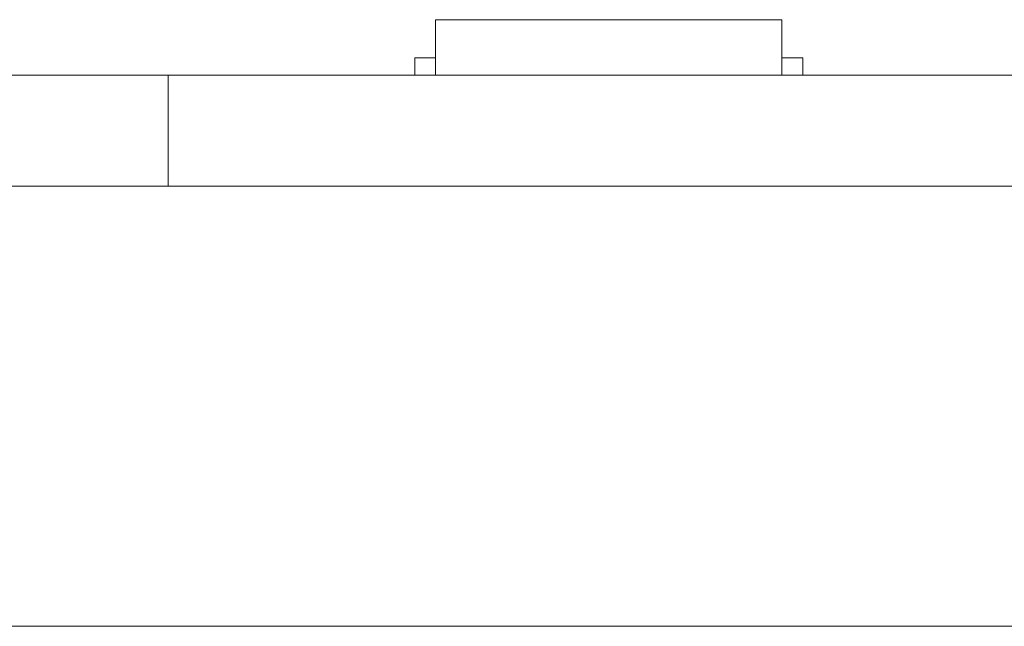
# Model space of a CAD drawing. Header units: inches. Extents: x 513 to 854, y 267 to 501.
# Tile 102 of 214: x 675.15 to 689.37, y 395.53 to 404.28. Entities that reach past the tile are written whole.
import ezdxf

# ---------------------------------------------------------------- set-up
doc = ezdxf.new("R2010")
doc.units = ezdxf.units.IN
doc.header["$MEASUREMENT"] = 0
doc.layers.add('1', color=7, linetype='Continuous')

# ---------------------------------------------------------------- blocks, each defined once
blk = doc.blocks.new('block 13')
at = {"layer": '1', "color": 8, "lineweight": 18, "true_color": 0x808080}
blk.add_lwpolyline([(522.61, 395.533), (810.31, 395.533)], dxfattribs=at)
blk = doc.blocks.new('block 1843')
at = {"layer": '1', "color": 155, "lineweight": 18, "true_color": 0x4c7299}
blk.add_lwpolyline([(681.158, 404.283), (686.158, 404.283)], dxfattribs=at)
blk = doc.blocks.new('block 1845')
at = {"layer": '1', "color": 155, "lineweight": 18, "true_color": 0x4c7299}
blk.add_lwpolyline([(680.858, 403.733), (681.158, 403.733)], dxfattribs=at)
blk = doc.blocks.new('block 1846')
at = {"layer": '1', "color": 155, "lineweight": 18, "true_color": 0x4c7299}
blk.add_lwpolyline([(686.458, 403.733), (686.158, 403.733)], dxfattribs=at)
blk = doc.blocks.new('block 2040')
at = {"layer": '1', "color": 155, "lineweight": 18, "true_color": 0x4c7299}
blk.add_lwpolyline([(681.158, 404.283), (681.158, 403.483)], dxfattribs=at)
blk = doc.blocks.new('block 2041')
at = {"layer": '1', "color": 155, "lineweight": 18, "true_color": 0x4c7299}
blk.add_lwpolyline([(686.158, 404.283), (686.158, 403.483)], dxfattribs=at)
blk = doc.blocks.new('block 2042')
at = {"layer": '1', "color": 155, "lineweight": 18, "true_color": 0x4c7299}
blk.add_lwpolyline([(680.858, 403.733), (680.858, 403.483)], dxfattribs=at)
blk = doc.blocks.new('block 2043')
at = {"layer": '1', "color": 155, "lineweight": 18, "true_color": 0x4c7299}
blk.add_lwpolyline([(686.458, 403.733), (686.458, 403.483)], dxfattribs=at)
blk = doc.blocks.new('block 2062')
at = {"layer": '1', "color": 155, "lineweight": 18, "true_color": 0x4c7299}
blk.add_lwpolyline([(677.298, 401.883), (677.298, 403.483)], dxfattribs=at)
blk = doc.blocks.new('block 2168')
at = {"layer": '1', "color": 18, "lineweight": 13, "true_color": 0x4c0000}
blk.add_lwpolyline([(779.081, 403.483), (677.298, 403.483)], dxfattribs=at)
blk = doc.blocks.new('block 2177')
at = {"layer": '1', "color": 18, "lineweight": 13, "true_color": 0x4c0000}
blk.add_lwpolyline([(686.247, 403.483), (683.187, 403.483)], dxfattribs=at)
blk = doc.blocks.new('block 2186')
at = {"layer": '1', "color": 18, "lineweight": 13, "true_color": 0x4c0000}
blk.add_lwpolyline([(779.081, 403.483), (677.298, 403.483)], dxfattribs=at)
blk = doc.blocks.new('block 2193')
at = {"layer": '1', "color": 18, "lineweight": 13, "true_color": 0x4c0000}
blk.add_lwpolyline([(686.247, 403.483), (683.187, 403.483)], dxfattribs=at)
blk = doc.blocks.new('block 2240')
at = {"layer": '1', "color": 18, "lineweight": 13, "true_color": 0x4c0000}
blk.add_lwpolyline([(677.298, 403.483), (790.42, 403.483)], dxfattribs=at)
blk = doc.blocks.new('block 2254')
at = {"layer": '1', "color": 18, "lineweight": 13, "true_color": 0x4c0000}
blk.add_lwpolyline([(686.247, 403.483), (683.187, 403.483)], dxfattribs=at)
blk = doc.blocks.new('block 2255')
at = {"layer": '1', "color": 18, "lineweight": 13, "true_color": 0x4c0000}
blk.add_lwpolyline([(680.187, 403.483), (680.587, 403.483)], dxfattribs=at)
blk = doc.blocks.new('block 2266')
at = {"layer": '1', "color": 18, "lineweight": 13, "true_color": 0x4c0000}
blk.add_lwpolyline([(677.298, 403.483), (790.42, 403.483)], dxfattribs=at)
blk = doc.blocks.new('block 2284')
at = {"layer": '1', "color": 18, "lineweight": 13, "true_color": 0x4c0000}
blk.add_lwpolyline([(680.187, 403.483), (680.587, 403.483)], dxfattribs=at)
blk = doc.blocks.new('block 2287')
at = {"layer": '1', "color": 18, "lineweight": 13, "true_color": 0x4c0000}
blk.add_lwpolyline([(686.247, 403.483), (683.187, 403.483)], dxfattribs=at)
blk = doc.blocks.new('block 6018')
at = {"layer": '1', "color": 155, "lineweight": 18, "true_color": 0x4c7299}
blk.add_lwpolyline([(677.298, 403.483), (677.286, 403.483), (677.25, 403.483), (677.189, 403.483), (677.104, 403.483), (676.994, 403.483), (676.863, 403.483), (676.712, 403.483), (676.544, 403.483), (676.362, 403.483), (676.171, 403.483), (675.969, 403.483), (675.752, 403.483), (675.524, 403.483), (675.048, 403.483), (674.572, 403.483), (674.344, 403.483), (674.128, 403.483), (673.925, 403.483), (673.734, 403.483), (673.553, 403.483), (673.385, 403.483), (673.234, 403.483), (673.102, 403.483), (672.993, 403.483), (672.907, 403.483), (672.847, 403.483), (672.81, 403.483), (672.798, 403.483)], dxfattribs=at)
blk = doc.blocks.new('block 6027')
at = {"layer": '1', "color": 155, "lineweight": 18, "true_color": 0x4c7299}
blk.add_lwpolyline([(779.081, 403.483), (677.298, 403.483)], dxfattribs=at)
blk = doc.blocks.new('block 6029')
at = {"layer": '1', "color": 155, "lineweight": 18, "true_color": 0x4c7299}
blk.add_lwpolyline([(677.298, 401.883), (677.286, 401.883), (677.25, 401.883), (677.189, 401.883), (677.104, 401.883), (676.994, 401.883), (676.863, 401.883), (676.712, 401.883), (676.544, 401.883), (676.362, 401.883), (676.171, 401.883), (675.969, 401.883), (675.752, 401.883), (675.524, 401.883), (675.048, 401.883), (674.572, 401.883), (674.344, 401.883), (674.128, 401.883), (673.925, 401.883), (673.734, 401.883), (673.553, 401.883), (673.385, 401.883), (673.234, 401.883), (673.102, 401.883), (672.993, 401.883), (672.907, 401.883), (672.847, 401.883), (672.81, 401.883), (672.798, 401.883)], dxfattribs=at)
blk = doc.blocks.new('block 6030')
at = {"layer": '1', "color": 155, "lineweight": 18, "true_color": 0x4c7299}
blk.add_lwpolyline([(779.081, 401.883), (677.298, 401.883)], dxfattribs=at)
blk = doc.blocks.new('block 6041')
at = {"layer": '1', "color": 18, "lineweight": 18, "true_color": 0x4c0000}
for points in [[(626.452, 403.483), (645.651, 403.483), (655.25, 403.483), (660.049, 403.483), (661.249, 403.483), (661.527, 403.483), (663.246, 403.483), (665.487, 403.483), (666.496, 403.483), (671.296, 403.483), (672.495, 403.483), (672.844, 403.483), (674.49, 403.483), (676.763, 403.483), (677.742, 403.483), (696.94, 403.483), (735.337, 403.483), (773.734, 403.483)], [(746.445, 403.483), (708.048, 403.483), (688.849, 403.483), (679.25, 403.483), (678.05, 403.483), (677.298, 403.483), (676.956, 403.483), (676.041, 403.483), (673.671, 403.483), (672.932, 403.483), (672.798, 403.483)]]:
    blk.add_lwpolyline(points, dxfattribs=at)
blk = doc.blocks.new('block 6079')
at = {"layer": '1', "color": 18, "lineweight": 18, "true_color": 0x4c0000}
blk.add_open_spline([(676.339, 403.483), (676.343, 403.483), (676.349, 403.483), (676.349, 403.483), (676.349, 403.483), (676.358, 403.483), (676.358, 403.483), (676.358, 403.483), (676.368, 403.483), (676.368, 403.483), (676.368, 403.483), (676.381, 403.483), (676.381, 403.483), (676.381, 403.483), (676.396, 403.483), (676.396, 403.483), (676.396, 403.483), (676.413, 403.483), (676.413, 403.483), (676.413, 403.483), (676.431, 403.483), (676.431, 403.483), (676.431, 403.483), (676.451, 403.483), (676.451, 403.483), (676.451, 403.483), (676.471, 403.483), (676.471, 403.483), (676.471, 403.483), (676.492, 403.483), (676.492, 403.483), (676.492, 403.483), (676.515, 403.483), (676.515, 403.483), (676.515, 403.483), (676.539, 403.483), (676.539, 403.483), (676.539, 403.483), (676.589, 403.483), (676.589, 403.483), (676.589, 403.483), (676.639, 403.483), (676.639, 403.483), (676.639, 403.483), (676.663, 403.483), (676.663, 403.483), (676.663, 403.483), (676.686, 403.483), (676.686, 403.483), (676.686, 403.483), (676.707, 403.483), (676.707, 403.483), (676.707, 403.483), (676.727, 403.483), (676.727, 403.483), (676.727, 403.483), (676.747, 403.483), (676.747, 403.483), (676.747, 403.483), (676.765, 403.483), (676.765, 403.483), (676.765, 403.483), (676.782, 403.483), (676.782, 403.483), (676.782, 403.483), (676.797, 403.483), (676.797, 403.483), (676.797, 403.483), (676.81, 403.483), (676.81, 403.483), (676.81, 403.483), (676.82, 403.483), (676.82, 403.483), (676.82, 403.483), (676.829, 403.483), (676.829, 403.483), (676.829, 403.483), (676.834, 403.483), (676.834, 403.483), (676.834, 403.483), (676.829, 403.483), (676.829, 403.483), (676.829, 403.483), (676.82, 403.483), (676.82, 403.483), (676.82, 403.483), (676.81, 403.483), (676.81, 403.483), (676.81, 403.483), (676.797, 403.483), (676.797, 403.483), (676.797, 403.483), (676.782, 403.483), (676.782, 403.483), (676.782, 403.483), (676.765, 403.483), (676.765, 403.483), (676.765, 403.483), (676.747, 403.483), (676.747, 403.483), (676.747, 403.483), (676.727, 403.483), (676.727, 403.483), (676.727, 403.483), (676.707, 403.483), (676.707, 403.483), (676.707, 403.483), (676.686, 403.483), (676.686, 403.483), (676.686, 403.483), (676.663, 403.483), (676.663, 403.483), (676.663, 403.483), (676.639, 403.483), (676.639, 403.483), (676.639, 403.483), (676.589, 403.483), (676.589, 403.483), (676.589, 403.483), (676.539, 403.483), (676.539, 403.483), (676.539, 403.483), (676.515, 403.483), (676.515, 403.483), (676.515, 403.483), (676.492, 403.483), (676.492, 403.483), (676.492, 403.483), (676.471, 403.483), (676.471, 403.483), (676.471, 403.483), (676.451, 403.483), (676.451, 403.483), (676.451, 403.483), (676.431, 403.483), (676.431, 403.483), (676.431, 403.483), (676.413, 403.483), (676.413, 403.483), (676.413, 403.483), (676.396, 403.483), (676.396, 403.483), (676.396, 403.483), (676.381, 403.483), (676.381, 403.483), (676.381, 403.483), (676.368, 403.483), (676.368, 403.483), (676.368, 403.483), (676.358, 403.483), (676.358, 403.483), (676.358, 403.483), (676.349, 403.483), (676.349, 403.483), (676.349, 403.483), (676.343, 403.483), (676.343, 403.483)], degree=3, knots=[0, 0, 0, 0, 1, 1, 1, 2, 2, 2, 3, 3, 3, 4, 4, 4, 5, 5, 5, 6, 6, 6, 7, 7, 7, 8, 8, 8, 9, 9, 9, 10, 10, 10, 11, 11, 11, 12, 12, 12, 13, 13, 13, 14, 14, 14, 15, 15, 15, 16, 16, 16, 17, 17, 17, 18, 18, 18, 19, 19, 19, 20, 20, 20, 21, 21, 21, 22, 22, 22, 23, 23, 23, 24, 24, 24, 25, 25, 25, 26, 26, 26, 27, 27, 27, 28, 28, 28, 29, 29, 29, 30, 30, 30, 31, 31, 31, 32, 32, 32, 33, 33, 33, 34, 34, 34, 35, 35, 35, 36, 36, 36, 37, 37, 37, 38, 38, 38, 39, 39, 39, 40, 40, 40, 41, 41, 41, 42, 42, 42, 43, 43, 43, 44, 44, 44, 45, 45, 45, 46, 46, 46, 47, 47, 47, 48, 48, 48, 49, 49, 49, 50, 50, 50, 51, 51, 51, 52, 52, 52, 52], dxfattribs=at)
blk = doc.blocks.new('block 6150')
at = {"layer": '1', "color": 18, "lineweight": 18, "true_color": 0x4c0000}
blk.add_open_spline([(678.997, 403.483), (679.002, 403.483), (679.008, 403.483), (679.008, 403.483), (679.008, 403.483), (679.016, 403.483), (679.016, 403.483), (679.016, 403.483), (679.027, 403.483), (679.027, 403.483), (679.027, 403.483), (679.04, 403.483), (679.04, 403.483), (679.04, 403.483), (679.054, 403.483), (679.054, 403.483), (679.054, 403.483), (679.071, 403.483), (679.071, 403.483), (679.071, 403.483), (679.089, 403.483), (679.089, 403.483), (679.089, 403.483), (679.109, 403.483), (679.109, 403.483), (679.109, 403.483), (679.129, 403.483), (679.129, 403.483), (679.129, 403.483), (679.151, 403.483), (679.151, 403.483), (679.151, 403.483), (679.174, 403.483), (679.174, 403.483), (679.174, 403.483), (679.197, 403.483), (679.197, 403.483), (679.197, 403.483), (679.247, 403.483), (679.247, 403.483), (679.247, 403.483), (679.297, 403.483), (679.297, 403.483), (679.297, 403.483), (679.321, 403.483), (679.321, 403.483), (679.321, 403.483), (679.344, 403.483), (679.344, 403.483), (679.344, 403.483), (679.365, 403.483), (679.365, 403.483), (679.365, 403.483), (679.386, 403.483), (679.386, 403.483), (679.386, 403.483), (679.405, 403.483), (679.405, 403.483), (679.405, 403.483), (679.423, 403.483), (679.423, 403.483), (679.423, 403.483), (679.44, 403.483), (679.44, 403.483), (679.44, 403.483), (679.455, 403.483), (679.455, 403.483), (679.455, 403.483), (679.468, 403.483), (679.468, 403.483), (679.468, 403.483), (679.479, 403.483), (679.479, 403.483), (679.479, 403.483), (679.487, 403.483), (679.487, 403.483), (679.487, 403.483), (679.493, 403.483), (679.493, 403.483), (679.493, 403.483), (679.487, 403.483), (679.487, 403.483), (679.487, 403.483), (679.479, 403.483), (679.479, 403.483), (679.479, 403.483), (679.468, 403.483), (679.468, 403.483), (679.468, 403.483), (679.455, 403.483), (679.455, 403.483), (679.455, 403.483), (679.44, 403.483), (679.44, 403.483), (679.44, 403.483), (679.423, 403.483), (679.423, 403.483), (679.423, 403.483), (679.405, 403.483), (679.405, 403.483), (679.405, 403.483), (679.386, 403.483), (679.386, 403.483), (679.386, 403.483), (679.365, 403.483), (679.365, 403.483), (679.365, 403.483), (679.344, 403.483), (679.344, 403.483), (679.344, 403.483), (679.321, 403.483), (679.321, 403.483), (679.321, 403.483), (679.297, 403.483), (679.297, 403.483), (679.297, 403.483), (679.247, 403.483), (679.247, 403.483), (679.247, 403.483), (679.197, 403.483), (679.197, 403.483), (679.197, 403.483), (679.174, 403.483), (679.174, 403.483), (679.174, 403.483), (679.151, 403.483), (679.151, 403.483), (679.151, 403.483), (679.129, 403.483), (679.129, 403.483), (679.129, 403.483), (679.109, 403.483), (679.109, 403.483), (679.109, 403.483), (679.089, 403.483), (679.089, 403.483), (679.089, 403.483), (679.071, 403.483), (679.071, 403.483), (679.071, 403.483), (679.054, 403.483), (679.054, 403.483), (679.054, 403.483), (679.04, 403.483), (679.04, 403.483), (679.04, 403.483), (679.027, 403.483), (679.027, 403.483), (679.027, 403.483), (679.016, 403.483), (679.016, 403.483), (679.016, 403.483), (679.008, 403.483), (679.008, 403.483), (679.008, 403.483), (679.002, 403.483), (679.002, 403.483)], degree=3, knots=[0, 0, 0, 0, 1, 1, 1, 2, 2, 2, 3, 3, 3, 4, 4, 4, 5, 5, 5, 6, 6, 6, 7, 7, 7, 8, 8, 8, 9, 9, 9, 10, 10, 10, 11, 11, 11, 12, 12, 12, 13, 13, 13, 14, 14, 14, 15, 15, 15, 16, 16, 16, 17, 17, 17, 18, 18, 18, 19, 19, 19, 20, 20, 20, 21, 21, 21, 22, 22, 22, 23, 23, 23, 24, 24, 24, 25, 25, 25, 26, 26, 26, 27, 27, 27, 28, 28, 28, 29, 29, 29, 30, 30, 30, 31, 31, 31, 32, 32, 32, 33, 33, 33, 34, 34, 34, 35, 35, 35, 36, 36, 36, 37, 37, 37, 38, 38, 38, 39, 39, 39, 40, 40, 40, 41, 41, 41, 42, 42, 42, 43, 43, 43, 44, 44, 44, 45, 45, 45, 46, 46, 46, 47, 47, 47, 48, 48, 48, 49, 49, 49, 50, 50, 50, 51, 51, 51, 52, 52, 52, 52], dxfattribs=at)
blk = doc.blocks.new('block 6151')
at = {"layer": '1', "color": 18, "lineweight": 18, "true_color": 0x4c0000}
blk.add_open_spline([(687.797, 403.483), (687.802, 403.483), (687.808, 403.483), (687.808, 403.483), (687.808, 403.483), (687.816, 403.483), (687.816, 403.483), (687.816, 403.483), (687.827, 403.483), (687.827, 403.483), (687.827, 403.483), (687.84, 403.483), (687.84, 403.483), (687.84, 403.483), (687.854, 403.483), (687.854, 403.483), (687.854, 403.483), (687.871, 403.483), (687.871, 403.483), (687.871, 403.483), (687.889, 403.483), (687.889, 403.483), (687.889, 403.483), (687.909, 403.483), (687.909, 403.483), (687.909, 403.483), (687.929, 403.483), (687.929, 403.483), (687.929, 403.483), (687.951, 403.483), (687.951, 403.483), (687.951, 403.483), (687.974, 403.483), (687.974, 403.483), (687.974, 403.483), (687.997, 403.483), (687.997, 403.483), (687.997, 403.483), (688.047, 403.483), (688.047, 403.483), (688.047, 403.483), (688.097, 403.483), (688.097, 403.483), (688.097, 403.483), (688.121, 403.483), (688.121, 403.483), (688.121, 403.483), (688.144, 403.483), (688.144, 403.483), (688.144, 403.483), (688.165, 403.483), (688.165, 403.483), (688.165, 403.483), (688.186, 403.483), (688.186, 403.483), (688.186, 403.483), (688.205, 403.483), (688.205, 403.483), (688.205, 403.483), (688.223, 403.483), (688.223, 403.483), (688.223, 403.483), (688.24, 403.483), (688.24, 403.483), (688.24, 403.483), (688.255, 403.483), (688.255, 403.483), (688.255, 403.483), (688.268, 403.483), (688.268, 403.483), (688.268, 403.483), (688.279, 403.483), (688.279, 403.483), (688.279, 403.483), (688.287, 403.483), (688.287, 403.483), (688.287, 403.483), (688.293, 403.483), (688.293, 403.483), (688.293, 403.483), (688.287, 403.483), (688.287, 403.483), (688.287, 403.483), (688.279, 403.483), (688.279, 403.483), (688.279, 403.483), (688.268, 403.483), (688.268, 403.483), (688.268, 403.483), (688.255, 403.483), (688.255, 403.483), (688.255, 403.483), (688.24, 403.483), (688.24, 403.483), (688.24, 403.483), (688.223, 403.483), (688.223, 403.483), (688.223, 403.483), (688.205, 403.483), (688.205, 403.483), (688.205, 403.483), (688.186, 403.483), (688.186, 403.483), (688.186, 403.483), (688.165, 403.483), (688.165, 403.483), (688.165, 403.483), (688.144, 403.483), (688.144, 403.483), (688.144, 403.483), (688.121, 403.483), (688.121, 403.483), (688.121, 403.483), (688.097, 403.483), (688.097, 403.483), (688.097, 403.483), (688.047, 403.483), (688.047, 403.483), (688.047, 403.483), (687.997, 403.483), (687.997, 403.483), (687.997, 403.483), (687.974, 403.483), (687.974, 403.483), (687.974, 403.483), (687.951, 403.483), (687.951, 403.483), (687.951, 403.483), (687.929, 403.483), (687.929, 403.483), (687.929, 403.483), (687.909, 403.483), (687.909, 403.483), (687.909, 403.483), (687.889, 403.483), (687.889, 403.483), (687.889, 403.483), (687.871, 403.483), (687.871, 403.483), (687.871, 403.483), (687.854, 403.483), (687.854, 403.483), (687.854, 403.483), (687.84, 403.483), (687.84, 403.483), (687.84, 403.483), (687.827, 403.483), (687.827, 403.483), (687.827, 403.483), (687.816, 403.483), (687.816, 403.483), (687.816, 403.483), (687.808, 403.483), (687.808, 403.483), (687.808, 403.483), (687.802, 403.483), (687.802, 403.483)], degree=3, knots=[0, 0, 0, 0, 1, 1, 1, 2, 2, 2, 3, 3, 3, 4, 4, 4, 5, 5, 5, 6, 6, 6, 7, 7, 7, 8, 8, 8, 9, 9, 9, 10, 10, 10, 11, 11, 11, 12, 12, 12, 13, 13, 13, 14, 14, 14, 15, 15, 15, 16, 16, 16, 17, 17, 17, 18, 18, 18, 19, 19, 19, 20, 20, 20, 21, 21, 21, 22, 22, 22, 23, 23, 23, 24, 24, 24, 25, 25, 25, 26, 26, 26, 27, 27, 27, 28, 28, 28, 29, 29, 29, 30, 30, 30, 31, 31, 31, 32, 32, 32, 33, 33, 33, 34, 34, 34, 35, 35, 35, 36, 36, 36, 37, 37, 37, 38, 38, 38, 39, 39, 39, 40, 40, 40, 41, 41, 41, 42, 42, 42, 43, 43, 43, 44, 44, 44, 45, 45, 45, 46, 46, 46, 47, 47, 47, 48, 48, 48, 49, 49, 49, 50, 50, 50, 51, 51, 51, 52, 52, 52, 52], dxfattribs=at)
blk = doc.blocks.new('block 6152')
at = {"layer": '1', "color": 18, "lineweight": 18, "true_color": 0x4c0000}
blk.add_open_spline([(686.547, 403.483), (686.371, 403.483), (686.194, 403.483), (686.017, 403.483), (685.981, 403.483), (685.946, 403.483), (685.91, 403.483), (685.002, 403.483), (684.095, 403.483), (683.187, 403.483), (683.09, 403.483), (682.994, 403.483), (682.897, 403.483), (682.994, 403.483), (683.09, 403.483), (683.187, 403.483), (684.095, 403.483), (685.002, 403.483), (685.91, 403.483), (685.946, 403.483), (685.981, 403.483), (686.017, 403.483), (686.194, 403.483), (686.371, 403.483), (686.547, 403.483), (686.347, 403.483), (686.147, 403.483), (685.947, 403.483), (686.147, 403.483), (686.347, 403.483), (686.547, 403.483)], degree=3, knots=[0, 0, 0, 0, 1, 1, 1, 2, 2, 2, 3, 3, 3, 4, 4, 4, 5, 5, 5, 6, 6, 6, 7, 7, 7, 8, 8, 8, 9, 9, 9, 10, 10, 10, 10], dxfattribs=at)
blk = doc.blocks.new('block 6153')
at = {"layer": '1', "color": 18, "lineweight": 18, "true_color": 0x4c0000}
blk.add_open_spline([(686.547, 403.483), (686.371, 403.483), (686.194, 403.483), (686.017, 403.483), (685.981, 403.483), (685.946, 403.483), (685.91, 403.483), (685.002, 403.483), (684.095, 403.483), (683.187, 403.483), (683.09, 403.483), (682.994, 403.483), (682.897, 403.483), (682.994, 403.483), (683.09, 403.483), (683.187, 403.483), (684.095, 403.483), (685.002, 403.483), (685.91, 403.483), (685.946, 403.483), (685.981, 403.483), (686.017, 403.483), (686.194, 403.483), (686.371, 403.483), (686.547, 403.483), (686.347, 403.483), (686.147, 403.483), (685.947, 403.483), (686.147, 403.483), (686.347, 403.483), (686.547, 403.483)], degree=3, knots=[0, 0, 0, 0, 1, 1, 1, 2, 2, 2, 3, 3, 3, 4, 4, 4, 5, 5, 5, 6, 6, 6, 7, 7, 7, 8, 8, 8, 9, 9, 9, 10, 10, 10, 10], dxfattribs=at)
blk = doc.blocks.new('block 6154')
at = {"layer": '1', "color": 18, "lineweight": 18, "true_color": 0x4c0000}
blk.add_open_spline([(682.108, 403.483), (682.204, 403.483), (682.301, 403.483), (682.397, 403.483), (682.301, 403.483), (682.204, 403.483), (682.108, 403.483), (681.867, 403.483), (681.626, 403.483), (681.385, 403.483), (681.349, 403.483), (681.313, 403.483), (681.278, 403.483), (681.101, 403.483), (680.924, 403.483), (680.747, 403.483), (680.947, 403.483), (681.147, 403.483), (681.347, 403.483), (681.147, 403.483), (680.947, 403.483), (680.747, 403.483), (680.924, 403.483), (681.101, 403.483), (681.278, 403.483), (681.313, 403.483), (681.349, 403.483), (681.385, 403.483), (681.626, 403.483), (681.867, 403.483), (682.108, 403.483)], degree=3, knots=[0, 0, 0, 0, 1, 1, 1, 2, 2, 2, 3, 3, 3, 4, 4, 4, 5, 5, 5, 6, 6, 6, 7, 7, 7, 8, 8, 8, 9, 9, 9, 10, 10, 10, 10], dxfattribs=at)
blk = doc.blocks.new('block 6155')
at = {"layer": '1', "color": 18, "lineweight": 18, "true_color": 0x4c0000}
blk.add_open_spline([(682.108, 403.483), (682.204, 403.483), (682.301, 403.483), (682.397, 403.483), (682.301, 403.483), (682.204, 403.483), (682.108, 403.483), (681.867, 403.483), (681.626, 403.483), (681.385, 403.483), (681.349, 403.483), (681.313, 403.483), (681.278, 403.483), (681.101, 403.483), (680.924, 403.483), (680.747, 403.483), (680.947, 403.483), (681.147, 403.483), (681.347, 403.483), (681.147, 403.483), (680.947, 403.483), (680.747, 403.483), (680.924, 403.483), (681.101, 403.483), (681.278, 403.483), (681.313, 403.483), (681.349, 403.483), (681.385, 403.483), (681.626, 403.483), (681.867, 403.483), (682.108, 403.483)], degree=3, knots=[0, 0, 0, 0, 1, 1, 1, 2, 2, 2, 3, 3, 3, 4, 4, 4, 5, 5, 5, 6, 6, 6, 7, 7, 7, 8, 8, 8, 9, 9, 9, 10, 10, 10, 10], dxfattribs=at)
blk = doc.blocks.new('block 6205')
at = {"layer": '1', "color": 18, "lineweight": 13, "true_color": 0x4c0000}
blk.add_open_spline([(678.997, 403.483), (679.002, 403.483), (679.008, 403.483), (679.008, 403.483), (679.008, 403.483), (679.016, 403.483), (679.016, 403.483), (679.016, 403.483), (679.027, 403.483), (679.027, 403.483), (679.027, 403.483), (679.04, 403.483), (679.04, 403.483), (679.04, 403.483), (679.054, 403.483), (679.054, 403.483), (679.054, 403.483), (679.071, 403.483), (679.071, 403.483), (679.071, 403.483), (679.089, 403.483), (679.089, 403.483), (679.089, 403.483), (679.109, 403.483), (679.109, 403.483), (679.109, 403.483), (679.129, 403.483), (679.129, 403.483), (679.129, 403.483), (679.151, 403.483), (679.151, 403.483), (679.151, 403.483), (679.174, 403.483), (679.174, 403.483), (679.174, 403.483), (679.197, 403.483), (679.197, 403.483), (679.197, 403.483), (679.247, 403.483), (679.247, 403.483), (679.247, 403.483), (679.297, 403.483), (679.297, 403.483), (679.297, 403.483), (679.321, 403.483), (679.321, 403.483), (679.321, 403.483), (679.344, 403.483), (679.344, 403.483), (679.344, 403.483), (679.365, 403.483), (679.365, 403.483), (679.365, 403.483), (679.386, 403.483), (679.386, 403.483), (679.386, 403.483), (679.405, 403.483), (679.405, 403.483), (679.405, 403.483), (679.423, 403.483), (679.423, 403.483), (679.423, 403.483), (679.44, 403.483), (679.44, 403.483), (679.44, 403.483), (679.455, 403.483), (679.455, 403.483), (679.455, 403.483), (679.468, 403.483), (679.468, 403.483), (679.468, 403.483), (679.479, 403.483), (679.479, 403.483), (679.479, 403.483), (679.487, 403.483), (679.487, 403.483), (679.487, 403.483), (679.493, 403.483), (679.493, 403.483), (679.493, 403.483), (679.487, 403.483), (679.487, 403.483), (679.487, 403.483), (679.479, 403.483), (679.479, 403.483), (679.479, 403.483), (679.468, 403.483), (679.468, 403.483), (679.468, 403.483), (679.455, 403.483), (679.455, 403.483), (679.455, 403.483), (679.44, 403.483), (679.44, 403.483), (679.44, 403.483), (679.423, 403.483), (679.423, 403.483), (679.423, 403.483), (679.405, 403.483), (679.405, 403.483), (679.405, 403.483), (679.386, 403.483), (679.386, 403.483), (679.386, 403.483), (679.365, 403.483), (679.365, 403.483), (679.365, 403.483), (679.344, 403.483), (679.344, 403.483), (679.344, 403.483), (679.321, 403.483), (679.321, 403.483), (679.321, 403.483), (679.297, 403.483), (679.297, 403.483), (679.297, 403.483), (679.247, 403.483), (679.247, 403.483), (679.247, 403.483), (679.197, 403.483), (679.197, 403.483), (679.197, 403.483), (679.174, 403.483), (679.174, 403.483), (679.174, 403.483), (679.151, 403.483), (679.151, 403.483), (679.151, 403.483), (679.129, 403.483), (679.129, 403.483), (679.129, 403.483), (679.109, 403.483), (679.109, 403.483), (679.109, 403.483), (679.089, 403.483), (679.089, 403.483), (679.089, 403.483), (679.071, 403.483), (679.071, 403.483), (679.071, 403.483), (679.054, 403.483), (679.054, 403.483), (679.054, 403.483), (679.04, 403.483), (679.04, 403.483), (679.04, 403.483), (679.027, 403.483), (679.027, 403.483), (679.027, 403.483), (679.016, 403.483), (679.016, 403.483), (679.016, 403.483), (679.008, 403.483), (679.008, 403.483), (679.008, 403.483), (679.002, 403.483), (679.002, 403.483)], degree=3, knots=[0, 0, 0, 0, 1, 1, 1, 2, 2, 2, 3, 3, 3, 4, 4, 4, 5, 5, 5, 6, 6, 6, 7, 7, 7, 8, 8, 8, 9, 9, 9, 10, 10, 10, 11, 11, 11, 12, 12, 12, 13, 13, 13, 14, 14, 14, 15, 15, 15, 16, 16, 16, 17, 17, 17, 18, 18, 18, 19, 19, 19, 20, 20, 20, 21, 21, 21, 22, 22, 22, 23, 23, 23, 24, 24, 24, 25, 25, 25, 26, 26, 26, 27, 27, 27, 28, 28, 28, 29, 29, 29, 30, 30, 30, 31, 31, 31, 32, 32, 32, 33, 33, 33, 34, 34, 34, 35, 35, 35, 36, 36, 36, 37, 37, 37, 38, 38, 38, 39, 39, 39, 40, 40, 40, 41, 41, 41, 42, 42, 42, 43, 43, 43, 44, 44, 44, 45, 45, 45, 46, 46, 46, 47, 47, 47, 48, 48, 48, 49, 49, 49, 50, 50, 50, 51, 51, 51, 52, 52, 52, 52], dxfattribs=at)
blk = doc.blocks.new('block 6224')
at = {"layer": '1', "color": 18, "lineweight": 13, "true_color": 0x4c0000}
blk.add_open_spline([(686.547, 403.483), (686.371, 403.483), (686.194, 403.483), (686.017, 403.483), (685.981, 403.483), (685.946, 403.483), (685.91, 403.483), (685.002, 403.483), (684.095, 403.483), (683.187, 403.483), (683.09, 403.483), (682.994, 403.483), (682.897, 403.483), (682.994, 403.483), (683.09, 403.483), (683.187, 403.483), (684.095, 403.483), (685.002, 403.483), (685.91, 403.483), (685.946, 403.483), (685.981, 403.483), (686.017, 403.483), (686.194, 403.483), (686.371, 403.483), (686.547, 403.483), (686.347, 403.483), (686.147, 403.483), (685.947, 403.483), (686.147, 403.483), (686.347, 403.483), (686.547, 403.483)], degree=3, knots=[0, 0, 0, 0, 1, 1, 1, 2, 2, 2, 3, 3, 3, 4, 4, 4, 5, 5, 5, 6, 6, 6, 7, 7, 7, 8, 8, 8, 9, 9, 9, 10, 10, 10, 10], dxfattribs=at)
blk = doc.blocks.new('block 6248')
at = {"layer": '1', "color": 18, "lineweight": 13, "true_color": 0x4c0000}
blk.add_open_spline([(686.547, 403.483), (686.371, 403.483), (686.194, 403.483), (686.017, 403.483), (685.981, 403.483), (685.946, 403.483), (685.91, 403.483), (685.002, 403.483), (684.095, 403.483), (683.187, 403.483), (683.09, 403.483), (682.994, 403.483), (682.897, 403.483), (682.994, 403.483), (683.09, 403.483), (683.187, 403.483), (684.095, 403.483), (685.002, 403.483), (685.91, 403.483), (685.946, 403.483), (685.981, 403.483), (686.017, 403.483), (686.194, 403.483), (686.371, 403.483), (686.547, 403.483), (686.347, 403.483), (686.147, 403.483), (685.947, 403.483), (686.147, 403.483), (686.347, 403.483), (686.547, 403.483)], degree=3, knots=[0, 0, 0, 0, 1, 1, 1, 2, 2, 2, 3, 3, 3, 4, 4, 4, 5, 5, 5, 6, 6, 6, 7, 7, 7, 8, 8, 8, 9, 9, 9, 10, 10, 10, 10], dxfattribs=at)
blk = doc.blocks.new('block 6256')
at = {"layer": '1', "color": 18, "lineweight": 13, "true_color": 0x4c0000}
for points in [[(626.452, 403.483), (645.651, 403.483), (655.25, 403.483), (660.049, 403.483), (661.249, 403.483), (661.527, 403.483), (663.246, 403.483), (665.487, 403.483), (666.496, 403.483), (671.296, 403.483), (672.495, 403.483), (672.844, 403.483), (674.49, 403.483), (676.763, 403.483), (677.742, 403.483), (696.94, 403.483), (735.337, 403.483), (773.734, 403.483)], [(746.445, 403.483), (708.048, 403.483), (688.849, 403.483), (679.25, 403.483), (678.05, 403.483), (677.298, 403.483), (676.956, 403.483), (676.041, 403.483), (673.671, 403.483), (672.932, 403.483), (672.798, 403.483)]]:
    blk.add_lwpolyline(points, dxfattribs=at)
blk = doc.blocks.new('block 6268')
at = {"layer": '1', "color": 18, "lineweight": 13, "true_color": 0x4c0000}
blk.add_open_spline([(682.108, 403.483), (682.204, 403.483), (682.301, 403.483), (682.397, 403.483), (682.301, 403.483), (682.204, 403.483), (682.108, 403.483), (681.867, 403.483), (681.626, 403.483), (681.385, 403.483), (681.349, 403.483), (681.313, 403.483), (681.278, 403.483), (681.101, 403.483), (680.924, 403.483), (680.747, 403.483), (680.947, 403.483), (681.147, 403.483), (681.347, 403.483), (681.147, 403.483), (680.947, 403.483), (680.747, 403.483), (680.924, 403.483), (681.101, 403.483), (681.278, 403.483), (681.313, 403.483), (681.349, 403.483), (681.385, 403.483), (681.626, 403.483), (681.867, 403.483), (682.108, 403.483)], degree=3, knots=[0, 0, 0, 0, 1, 1, 1, 2, 2, 2, 3, 3, 3, 4, 4, 4, 5, 5, 5, 6, 6, 6, 7, 7, 7, 8, 8, 8, 9, 9, 9, 10, 10, 10, 10], dxfattribs=at)
blk = doc.blocks.new('block 6282')
at = {"layer": '1', "color": 18, "lineweight": 13, "true_color": 0x4c0000}
blk.add_open_spline([(687.797, 403.483), (687.802, 403.483), (687.808, 403.483), (687.808, 403.483), (687.808, 403.483), (687.816, 403.483), (687.816, 403.483), (687.816, 403.483), (687.827, 403.483), (687.827, 403.483), (687.827, 403.483), (687.84, 403.483), (687.84, 403.483), (687.84, 403.483), (687.854, 403.483), (687.854, 403.483), (687.854, 403.483), (687.871, 403.483), (687.871, 403.483), (687.871, 403.483), (687.889, 403.483), (687.889, 403.483), (687.889, 403.483), (687.909, 403.483), (687.909, 403.483), (687.909, 403.483), (687.929, 403.483), (687.929, 403.483), (687.929, 403.483), (687.951, 403.483), (687.951, 403.483), (687.951, 403.483), (687.974, 403.483), (687.974, 403.483), (687.974, 403.483), (687.997, 403.483), (687.997, 403.483), (687.997, 403.483), (688.047, 403.483), (688.047, 403.483), (688.047, 403.483), (688.097, 403.483), (688.097, 403.483), (688.097, 403.483), (688.121, 403.483), (688.121, 403.483), (688.121, 403.483), (688.144, 403.483), (688.144, 403.483), (688.144, 403.483), (688.165, 403.483), (688.165, 403.483), (688.165, 403.483), (688.186, 403.483), (688.186, 403.483), (688.186, 403.483), (688.205, 403.483), (688.205, 403.483), (688.205, 403.483), (688.223, 403.483), (688.223, 403.483), (688.223, 403.483), (688.24, 403.483), (688.24, 403.483), (688.24, 403.483), (688.255, 403.483), (688.255, 403.483), (688.255, 403.483), (688.268, 403.483), (688.268, 403.483), (688.268, 403.483), (688.279, 403.483), (688.279, 403.483), (688.279, 403.483), (688.287, 403.483), (688.287, 403.483), (688.287, 403.483), (688.293, 403.483), (688.293, 403.483), (688.293, 403.483), (688.287, 403.483), (688.287, 403.483), (688.287, 403.483), (688.279, 403.483), (688.279, 403.483), (688.279, 403.483), (688.268, 403.483), (688.268, 403.483), (688.268, 403.483), (688.255, 403.483), (688.255, 403.483), (688.255, 403.483), (688.24, 403.483), (688.24, 403.483), (688.24, 403.483), (688.223, 403.483), (688.223, 403.483), (688.223, 403.483), (688.205, 403.483), (688.205, 403.483), (688.205, 403.483), (688.186, 403.483), (688.186, 403.483), (688.186, 403.483), (688.165, 403.483), (688.165, 403.483), (688.165, 403.483), (688.144, 403.483), (688.144, 403.483), (688.144, 403.483), (688.121, 403.483), (688.121, 403.483), (688.121, 403.483), (688.097, 403.483), (688.097, 403.483), (688.097, 403.483), (688.047, 403.483), (688.047, 403.483), (688.047, 403.483), (687.997, 403.483), (687.997, 403.483), (687.997, 403.483), (687.974, 403.483), (687.974, 403.483), (687.974, 403.483), (687.951, 403.483), (687.951, 403.483), (687.951, 403.483), (687.929, 403.483), (687.929, 403.483), (687.929, 403.483), (687.909, 403.483), (687.909, 403.483), (687.909, 403.483), (687.889, 403.483), (687.889, 403.483), (687.889, 403.483), (687.871, 403.483), (687.871, 403.483), (687.871, 403.483), (687.854, 403.483), (687.854, 403.483), (687.854, 403.483), (687.84, 403.483), (687.84, 403.483), (687.84, 403.483), (687.827, 403.483), (687.827, 403.483), (687.827, 403.483), (687.816, 403.483), (687.816, 403.483), (687.816, 403.483), (687.808, 403.483), (687.808, 403.483), (687.808, 403.483), (687.802, 403.483), (687.802, 403.483)], degree=3, knots=[0, 0, 0, 0, 1, 1, 1, 2, 2, 2, 3, 3, 3, 4, 4, 4, 5, 5, 5, 6, 6, 6, 7, 7, 7, 8, 8, 8, 9, 9, 9, 10, 10, 10, 11, 11, 11, 12, 12, 12, 13, 13, 13, 14, 14, 14, 15, 15, 15, 16, 16, 16, 17, 17, 17, 18, 18, 18, 19, 19, 19, 20, 20, 20, 21, 21, 21, 22, 22, 22, 23, 23, 23, 24, 24, 24, 25, 25, 25, 26, 26, 26, 27, 27, 27, 28, 28, 28, 29, 29, 29, 30, 30, 30, 31, 31, 31, 32, 32, 32, 33, 33, 33, 34, 34, 34, 35, 35, 35, 36, 36, 36, 37, 37, 37, 38, 38, 38, 39, 39, 39, 40, 40, 40, 41, 41, 41, 42, 42, 42, 43, 43, 43, 44, 44, 44, 45, 45, 45, 46, 46, 46, 47, 47, 47, 48, 48, 48, 49, 49, 49, 50, 50, 50, 51, 51, 51, 52, 52, 52, 52], dxfattribs=at)
blk = doc.blocks.new('block 6284')
at = {"layer": '1', "color": 18, "lineweight": 13, "true_color": 0x4c0000}
blk.add_open_spline([(676.339, 403.483), (676.343, 403.483), (676.349, 403.483), (676.349, 403.483), (676.349, 403.483), (676.358, 403.483), (676.358, 403.483), (676.358, 403.483), (676.368, 403.483), (676.368, 403.483), (676.368, 403.483), (676.381, 403.483), (676.381, 403.483), (676.381, 403.483), (676.396, 403.483), (676.396, 403.483), (676.396, 403.483), (676.413, 403.483), (676.413, 403.483), (676.413, 403.483), (676.431, 403.483), (676.431, 403.483), (676.431, 403.483), (676.451, 403.483), (676.451, 403.483), (676.451, 403.483), (676.471, 403.483), (676.471, 403.483), (676.471, 403.483), (676.492, 403.483), (676.492, 403.483), (676.492, 403.483), (676.515, 403.483), (676.515, 403.483), (676.515, 403.483), (676.539, 403.483), (676.539, 403.483), (676.539, 403.483), (676.589, 403.483), (676.589, 403.483), (676.589, 403.483), (676.639, 403.483), (676.639, 403.483), (676.639, 403.483), (676.663, 403.483), (676.663, 403.483), (676.663, 403.483), (676.686, 403.483), (676.686, 403.483), (676.686, 403.483), (676.707, 403.483), (676.707, 403.483), (676.707, 403.483), (676.727, 403.483), (676.727, 403.483), (676.727, 403.483), (676.747, 403.483), (676.747, 403.483), (676.747, 403.483), (676.765, 403.483), (676.765, 403.483), (676.765, 403.483), (676.782, 403.483), (676.782, 403.483), (676.782, 403.483), (676.797, 403.483), (676.797, 403.483), (676.797, 403.483), (676.81, 403.483), (676.81, 403.483), (676.81, 403.483), (676.82, 403.483), (676.82, 403.483), (676.82, 403.483), (676.829, 403.483), (676.829, 403.483), (676.829, 403.483), (676.834, 403.483), (676.834, 403.483), (676.834, 403.483), (676.829, 403.483), (676.829, 403.483), (676.829, 403.483), (676.82, 403.483), (676.82, 403.483), (676.82, 403.483), (676.81, 403.483), (676.81, 403.483), (676.81, 403.483), (676.797, 403.483), (676.797, 403.483), (676.797, 403.483), (676.782, 403.483), (676.782, 403.483), (676.782, 403.483), (676.765, 403.483), (676.765, 403.483), (676.765, 403.483), (676.747, 403.483), (676.747, 403.483), (676.747, 403.483), (676.727, 403.483), (676.727, 403.483), (676.727, 403.483), (676.707, 403.483), (676.707, 403.483), (676.707, 403.483), (676.686, 403.483), (676.686, 403.483), (676.686, 403.483), (676.663, 403.483), (676.663, 403.483), (676.663, 403.483), (676.639, 403.483), (676.639, 403.483), (676.639, 403.483), (676.589, 403.483), (676.589, 403.483), (676.589, 403.483), (676.539, 403.483), (676.539, 403.483), (676.539, 403.483), (676.515, 403.483), (676.515, 403.483), (676.515, 403.483), (676.492, 403.483), (676.492, 403.483), (676.492, 403.483), (676.471, 403.483), (676.471, 403.483), (676.471, 403.483), (676.451, 403.483), (676.451, 403.483), (676.451, 403.483), (676.431, 403.483), (676.431, 403.483), (676.431, 403.483), (676.413, 403.483), (676.413, 403.483), (676.413, 403.483), (676.396, 403.483), (676.396, 403.483), (676.396, 403.483), (676.381, 403.483), (676.381, 403.483), (676.381, 403.483), (676.368, 403.483), (676.368, 403.483), (676.368, 403.483), (676.358, 403.483), (676.358, 403.483), (676.358, 403.483), (676.349, 403.483), (676.349, 403.483), (676.349, 403.483), (676.343, 403.483), (676.343, 403.483)], degree=3, knots=[0, 0, 0, 0, 1, 1, 1, 2, 2, 2, 3, 3, 3, 4, 4, 4, 5, 5, 5, 6, 6, 6, 7, 7, 7, 8, 8, 8, 9, 9, 9, 10, 10, 10, 11, 11, 11, 12, 12, 12, 13, 13, 13, 14, 14, 14, 15, 15, 15, 16, 16, 16, 17, 17, 17, 18, 18, 18, 19, 19, 19, 20, 20, 20, 21, 21, 21, 22, 22, 22, 23, 23, 23, 24, 24, 24, 25, 25, 25, 26, 26, 26, 27, 27, 27, 28, 28, 28, 29, 29, 29, 30, 30, 30, 31, 31, 31, 32, 32, 32, 33, 33, 33, 34, 34, 34, 35, 35, 35, 36, 36, 36, 37, 37, 37, 38, 38, 38, 39, 39, 39, 40, 40, 40, 41, 41, 41, 42, 42, 42, 43, 43, 43, 44, 44, 44, 45, 45, 45, 46, 46, 46, 47, 47, 47, 48, 48, 48, 49, 49, 49, 50, 50, 50, 51, 51, 51, 52, 52, 52, 52], dxfattribs=at)
blk = doc.blocks.new('block 6286')
at = {"layer": '1', "color": 18, "lineweight": 13, "true_color": 0x4c0000}
blk.add_open_spline([(682.108, 403.483), (682.204, 403.483), (682.301, 403.483), (682.397, 403.483), (682.301, 403.483), (682.204, 403.483), (682.108, 403.483), (681.867, 403.483), (681.626, 403.483), (681.385, 403.483), (681.349, 403.483), (681.313, 403.483), (681.278, 403.483), (681.101, 403.483), (680.924, 403.483), (680.747, 403.483), (680.947, 403.483), (681.147, 403.483), (681.347, 403.483), (681.147, 403.483), (680.947, 403.483), (680.747, 403.483), (680.924, 403.483), (681.101, 403.483), (681.278, 403.483), (681.313, 403.483), (681.349, 403.483), (681.385, 403.483), (681.626, 403.483), (681.867, 403.483), (682.108, 403.483)], degree=3, knots=[0, 0, 0, 0, 1, 1, 1, 2, 2, 2, 3, 3, 3, 4, 4, 4, 5, 5, 5, 6, 6, 6, 7, 7, 7, 8, 8, 8, 9, 9, 9, 10, 10, 10, 10], dxfattribs=at)
blk = doc.blocks.new('block 6431')
at = {"layer": '1', "color": 18, "lineweight": 13, "true_color": 0x4c0000}
blk.add_lwpolyline([(672.798, 403.483), (672.815, 403.483), (672.858, 403.483), (672.929, 403.483), (673.028, 403.483), (673.154, 403.483), (673.304, 403.483), (673.475, 403.483), (673.662, 403.483), (673.862, 403.483), (674.074, 403.483), (674.301, 403.483), (674.542, 403.483), (675.048, 403.483), (675.554, 403.483), (675.795, 403.483), (676.023, 403.483), (676.234, 403.483), (676.434, 403.483), (676.622, 403.483), (676.793, 403.483), (676.942, 403.483), (677.068, 403.483), (677.167, 403.483), (677.239, 403.483), (677.282, 403.483), (677.298, 403.483)], dxfattribs=at)
blk = doc.blocks.new('block 6445')
at = {"layer": '1', "color": 18, "lineweight": 13, "true_color": 0x4c0000}
blk.add_lwpolyline([(672.798, 403.483), (672.815, 403.483), (672.858, 403.483), (672.929, 403.483), (673.028, 403.483), (673.154, 403.483), (673.304, 403.483), (673.475, 403.483), (673.662, 403.483), (673.862, 403.483), (674.074, 403.483), (674.301, 403.483), (674.542, 403.483), (675.048, 403.483), (675.554, 403.483), (675.795, 403.483), (676.023, 403.483), (676.234, 403.483), (676.434, 403.483), (676.622, 403.483), (676.793, 403.483), (676.942, 403.483), (677.068, 403.483), (677.167, 403.483), (677.239, 403.483), (677.282, 403.483), (677.298, 403.483)], dxfattribs=at)

msp = doc.modelspace()

# ---------------------------------------------------------------- block references
at = {"layer": '1'}
for name in ['block 1843', 'block 2040', 'block 2041', 'block 1845', 'block 2042', 'block 1846', 'block 2043', 'block 6041', 'block 6256', 'block 6018', 'block 6431', 'block 6445', 'block 6079', 'block 6284', 'block 2062', 'block 2168', 'block 2186', 'block 2240', 'block 2266', 'block 6027', 'block 6150', 'block 6205', 'block 2255', 'block 2284', 'block 6154', 'block 6155', 'block 6268', 'block 6286', 'block 6152', 'block 6153', 'block 6224', 'block 6248', 'block 2177', 'block 2193', 'block 2254', 'block 2287', 'block 6151', 'block 6282', 'block 6029', 'block 6030', 'block 13']:
    msp.add_blockref(name, (0, 0), dxfattribs=at)

doc.saveas('drawing.dxf')
